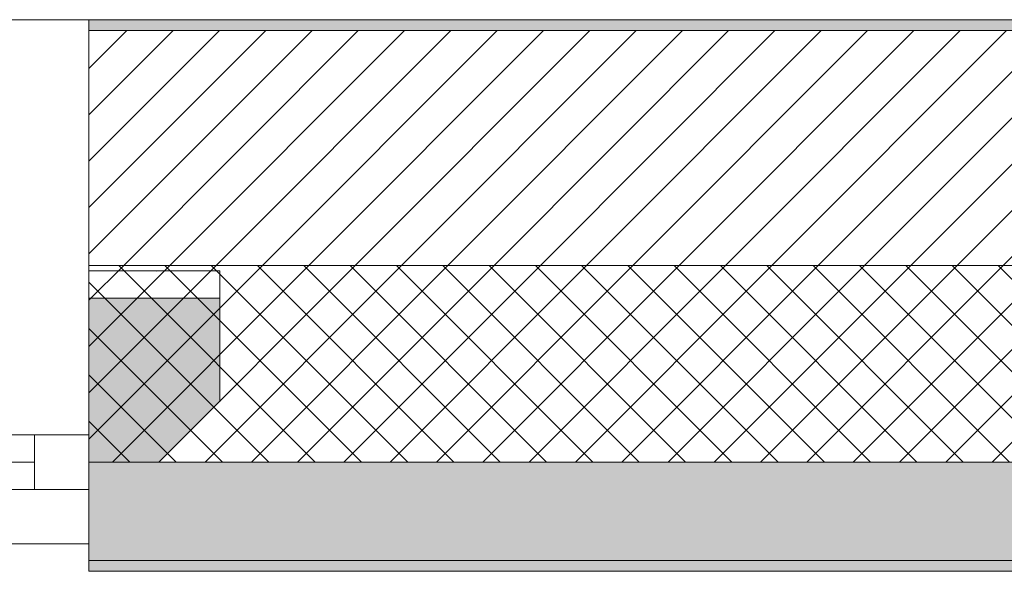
# Model space of a CAD drawing. Header units: millimetres. Extents: x -30280 to 19093, y -17460 to 4378.
# Tile 59 of 188: x -17000 to -16098, y -1699 to -1194. Entities that reach past the tile are written whole.
import ezdxf

# ---------------------------------------------------------------- set-up
doc = ezdxf.new("R2010")
doc.units = ezdxf.units.MM
doc.header["$MEASUREMENT"] = 0
doc.layers.add('12_FAÇ_Façana', color=7, linetype='Continuous')
doc.layers.add('Ventanas Archicad', color=7, linetype='Continuous')
for name, color, linetype, lineweight in [('12_FAÇ_Façana_Pluma_Nº__1', 7, 'Continuous', 5), ('12_FAÇ_Façana_Pluma_Nº__2', 8, 'Continuous', 5), ('12_FAÇ_Façana_Pluma_Nº__7', 7, 'Continuous', 5), ('Ventanas Archicad_Pluma_Nº__1', 7, 'Continuous', 5), ('Ventanas Archicad_Pluma_Nº__7', 7, 'Continuous', 5)]:
    doc.layers.add(name, color=color, linetype=linetype, lineweight=lineweight)
for name, color, linetype, lineweight, true_color in [('12_FAÇ_Façana_Pluma_Nº__102', 7, 'Continuous', 5, 0xcccccc), ('12_FAÇ_Façana_Pluma_Nº__174', 7, 'Continuous', 13, 0xe4ad2c), ('12_FAÇ_Façana_Pluma_Nº__176', 7, 'Continuous', 15, 0x93a0c6)]:
    doc.layers.add(name, color=color, linetype=linetype, lineweight=lineweight, true_color=true_color)

# ---------------------------------------------------------------- blocks, each defined once
blk = doc.blocks.new('Muro_12_1', base_point=(-16936.43, -1193.98))
at = {"layer": '12_FAÇ_Façana_Pluma_Nº__102', "linetype": 'Continuous', "lineweight": 0, "true_color": 0xe5e5e5}
for points in [[(-16936.43, -1688.98), (-14135.93, -1688.98), (-14135.93, -1598.98), (-16936.43, -1598.98)], [(-16936.43, -1698.98), (-14135.93, -1698.98), (-14135.93, -1688.98), (-16936.43, -1688.98)]]:
    blk.add_hatch(color=254, dxfattribs=at).paths.add_polyline_path(points)
at = {"layer": '12_FAÇ_Façana_Pluma_Nº__174', "linetype": 'Continuous', "lineweight": 13, "true_color": 0xe4ad2c}
h = blk.add_hatch(dxfattribs=at)
h.set_pattern_fill('SATE_Aislamiento_0001', color=42, style=0, pattern_type=2)
h.set_pattern_definition([(45, (0, 0), (-21.213203, 21.213203), []), (135, (0, 0), (21.213203, 21.213203), [])])
h.paths.add_polyline_path([(-16936.43, -1598.98), (-14135.93, -1598.98), (-14135.93, -1418.98), (-16936.43, -1418.98)])
at = {"layer": '12_FAÇ_Façana_Pluma_Nº__176', "linetype": 'Continuous', "lineweight": 0, "true_color": 0x495063}
blk.add_hatch(color=251, dxfattribs=at).paths.add_polyline_path([(-14135.93, -1193.98), (-16936.43, -1193.98), (-16936.43, -1203.98), (-14135.93, -1203.98)])
at = {"layer": '12_FAÇ_Façana_Pluma_Nº__2', "linetype": 'Continuous', "lineweight": 5}
h = blk.add_hatch(dxfattribs=at)
h.set_pattern_fill('Ceramic_0001', color=8, style=0, pattern_type=2)
h.set_pattern_definition([(45, (0, 0), (-21.213203, 21.213203), [])])
h.paths.add_polyline_path([(-16936.43, -1418.98), (-14135.93, -1418.98), (-14135.93, -1203.98), (-16936.43, -1203.98)])
at = {"layer": '12_FAÇ_Façana_Pluma_Nº__7', "color": 7, "linetype": 'Continuous', "lineweight": 5}
for p, q in [((-14135.93, -1203.98), (-16936.43, -1203.98)), ((-16936.43, -1418.98), (-14135.93, -1418.98)), ((-16936.43, -1598.98), (-14135.93, -1598.98)), ((-16936.43, -1688.98), (-14135.93, -1688.98))]:
    blk.add_line(p, q, dxfattribs=at)
at = {"layer": '12_FAÇ_Façana_Pluma_Nº__7', "color": 7, "linetype": 'Continuous', "lineweight": 5, "flags": 128}
for points in [[(-14135.93, -1193.98), (-16936.43, -1193.98)], [(-16936.43, -1418.98), (-16936.43, -1423.98)], [(-16936.43, -1543.98), (-16936.43, -1598.98)], [(-16936.43, -1663.98), (-16936.43, -1698.98)], [(-16936.43, -1698.98), (-14135.93, -1698.98)]]:
    blk.add_lwpolyline(points, dxfattribs=at)
blk = doc.blocks.new('Ventana Vertical Multi-Faja 27_5')
at = {"layer": 'Ventanas Archicad_Pluma_Nº__1', "color": 7, "linetype": 'Continuous', "lineweight": 5}
for p, q in [((-600, 50), (600, 50)), ((-600, 0), (-550, 0)), ((-550, 0), (-550, -50)), ((-550, 0), (550, 0)), ((-550, -25), (550, -25)), ((-550, -50), (-600, -50)), ((550, -50), (-550, -50)), ((-600, -200), (-600, -175)), ((-600, -430), (600, -430))]:
    blk.add_line(p, q, dxfattribs=at)
at = {"layer": 'Ventanas Archicad_Pluma_Nº__7', "color": 7, "linetype": 'Continuous', "lineweight": 5}
for p, q in [((-600, 50), (-600, 40)), ((-600, 40), (-600, 0)), ((-600, 40), (-600, 0)), ((-600, 0), (-600, -50)), ((-600, 0), (-600, -50)), ((-600, 0), (-600, -50)), ((-600, 0), (-600, -50)), ((-600, -50), (-600, -80)), ((-600, -50), (-600, -80)), ((-600, -80), (-600, -175)), ((-600, -80), (-600, -175)), ((-600, -200), (-600, -420)), ((-600, -420), (-600, -430))]:
    blk.add_line(p, q, dxfattribs=at)
blk = doc.blocks.new('Muro_15_1', base_point=(-18136.43, -1193.98))
at = {"layer": '12_FAÇ_Façana', "linetype": 'Continuous', "lineweight": 0, "true_color": 0x000000}
h = blk.add_hatch(dxfattribs=at)
h.set_pattern_fill('Yeso_0001', color=18, style=0, pattern_type=2)
h.set_pattern_definition([(0, (0, 0), (0, 75), [0, -75])])
h.paths.add_polyline_path([(-16936.43, -1423.98), (-16936.43, -1448.98), (-16816.43, -1448.98), (-16816.43, -1423.98)])
at = {"layer": '12_FAÇ_Façana_Pluma_Nº__102', "linetype": 'Continuous', "lineweight": 0, "true_color": 0xe5e5e5}
blk.add_hatch(color=254, dxfattribs=at).paths.add_polyline_path([(-16816.43, -1543.98), (-16816.43, -1448.98), (-16936.43, -1448.98), (-16936.43, -1663.98)])
at = {"layer": '12_FAÇ_Façana_Pluma_Nº__1', "color": 7, "linetype": 'Continuous', "lineweight": 5}
for p, q in [((-16936.43, -1423.98), (-16936.43, -1448.98)), ((-16816.43, -1423.98), (-16936.43, -1423.98)), ((-16816.43, -1448.98), (-16816.43, -1423.98)), ((-16936.43, -1448.98), (-16816.43, -1448.98))]:
    blk.add_line(p, q, dxfattribs=at)
at = {"layer": '12_FAÇ_Façana_Pluma_Nº__7', "color": 7, "linetype": 'Continuous', "lineweight": 5}
for p, q in [((-16936.43, -1203.98), (-16936.43, -1193.98)), ((-16936.43, -1423.98), (-16936.43, -1203.98)), ((-16936.43, -1543.98), (-16936.43, -1448.98)), ((-16936.43, -1543.98), (-16936.43, -1448.98)), ((-16816.43, -1543.98), (-16816.43, -1448.98)), ((-16936.43, -1573.98), (-16936.43, -1543.98)), ((-16936.43, -1573.98), (-16936.43, -1543.98)), ((-16936.43, -1623.98), (-16936.43, -1573.98)), ((-16936.43, -1623.98), (-16936.43, -1573.98)), ((-16936.43, -1663.98), (-16936.43, -1623.98)), ((-16936.43, -1663.98), (-16936.43, -1623.98)), ((-16936.43, -1673.98), (-16936.43, -1663.98))]:
    blk.add_line(p, q, dxfattribs=at)
at = {"layer": 'Ventanas Archicad', "color": 253, "linetype": 'Continuous', "lineweight": 5, "true_color": 0xa4a4a6, "zscale": 1000, "rotation": 180}
blk.add_blockref('Ventana Vertical Multi-Faja 27_5', (-17536.43, -1623.98), dxfattribs=at)

msp = doc.modelspace()

# ---------------------------------------------------------------- block references
at = {"layer": '12_FAÇ_Façana', "color": 7, "lineweight": 20}
for name, p in [('Muro_15_1', (-18136.431, -1193.976)), ('Muro_12_1', (-16936.431, -1193.976))]:
    msp.add_blockref(name, p, dxfattribs=at)

doc.saveas('drawing.dxf')
